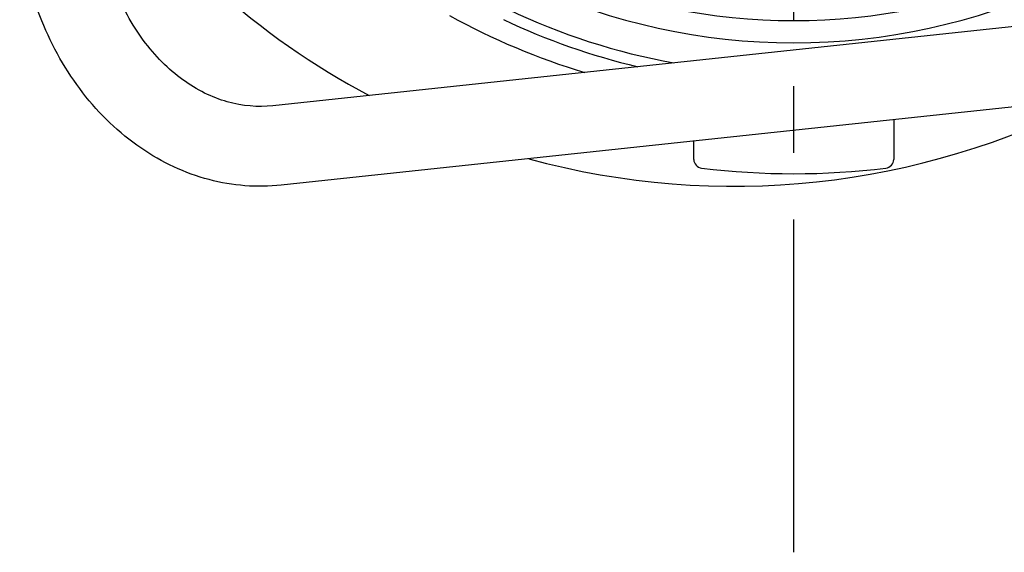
# Model space of a CAD drawing. Header units: millimetres. Extents: x -309 to 8091, y -6405 to -465.
# Tile 18 of 58: x 2374 to 2596, y -4264 to -4144. Entities that reach past the tile are written whole.
import ezdxf

# ---------------------------------------------------------------- set-up
doc = ezdxf.new("R2010")
doc.units = ezdxf.units.MM
doc.header["$LTSCALE"] = 20
doc.linetypes.add('MITTE', pattern=[2, 1.25, -0.25, 0.25, -0.25])
doc.layers.add('02-LINIE-035', color=2, linetype='CONTINUOUS')
doc.layers.add('05-ACHSE', color=1, linetype='MITTE')

msp = doc.modelspace()

# ---------------------------------------------------------------- linework, layer by layer
at = {"layer": '02-LINIE-035'}
for p, q in [((2656.54, -4139.05), (2430.93, -4163.17)), ((2658.46, -4156.95), (2432.85, -4181.07)), ((2570.76, -4166.33), (2570.76, -4175.24)), ((2525.76, -4175.24), (2525.76, -4171.14))]:
    msp.add_line(p, q, dxfattribs=at)
for centre, radius, start, end in [((2548.26, -4005.97), 143, 220.9811, 319.0189), ((2548.26, -4005.97), 138, 224.1915, 315.8085), ((2534.77, -4006.3), 175, 214.1791, 242.0213), ((2548.26, -4005.97), 150, 244.6317, 259.6191), ((2548.26, -4005.97), 152.5, 244.6317, 256.6954), ((2534.77, -4006.3), 175, 254.7098, 297.4944), ((2527.76, -4175.24), 2, 180, 263.0944), ((2568.76, -4175.24), 2, 276.9056, 0), ((2548.26, -4005.97), 172.5, 263.0944, 276.9056)]:
    msp.add_arc(centre, radius, start, end, dxfattribs=at)
for points, knots in [([(2430.93, -4163.17), (2427.57, -4163.53), (2424.13, -4163.24), (2417.29, -4161.29), (2413.88, -4159.63), (2407.45, -4154.96), (2404.42, -4151.95), (2399.22, -4144.9), (2397.02, -4140.89), (2393.68, -4132.25), (2392.53, -4127.64), (2391.93, -4122.66), (2391.89, -4122.38), (2391.86, -4122.09)], [6.283185, 6.283185, 6.283185, 6.283185, 6.597345, 6.597345, 6.911504, 6.911504, 7.225663, 7.225663, 7.532279, 7.532279, 7.835587, 7.835587, 7.853982, 7.853982, 7.853982, 7.853982]), ([(2432.85, -4181.07), (2427.44, -4181.65), (2421.92, -4181.21), (2411.19, -4178.37), (2405.99, -4175.94), (2396.35, -4169.32), (2391.94, -4165.09), (2384.42, -4155.37), (2381.3, -4149.87), (2376.57, -4138.12), (2374.95, -4131.87), (2374.08, -4125.01), (2374.02, -4124.51), (2373.97, -4124.01)], [0, 0, 0, 0, 0.298625, 0.298625, 0.603665, 0.603665, 0.917825, 0.917825, 1.231984, 1.231984, 1.546143, 1.546143, 1.570796, 1.570796, 1.570796, 1.570796])]:
    msp.add_open_spline(points, degree=3, knots=knots, dxfattribs=at)
msp.add_open_spline([(2470.77, -4142.86), (2480.43, -4148.18), (2490.65, -4152.49), (2501.22, -4155.66)], degree=3, dxfattribs=at)
at = {"layer": '05-ACHSE', "ltscale": 3}
msp.add_line((2548.26, -4263.78), (2548.26, -3731.86), dxfattribs=at)

doc.saveas('drawing.dxf')
